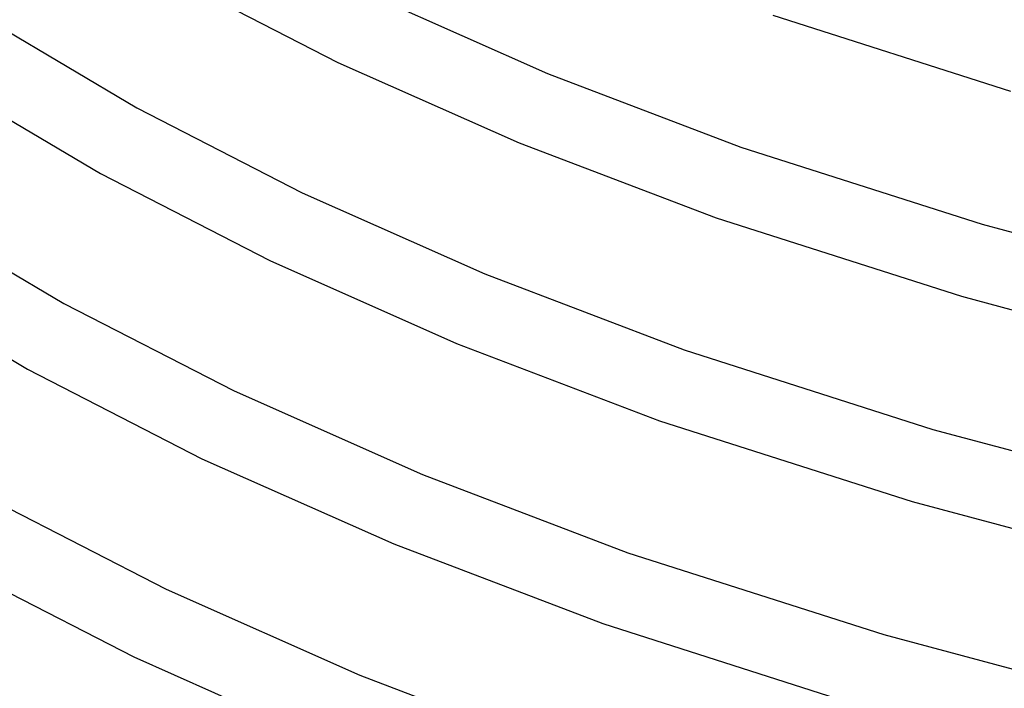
# Model space of a CAD drawing. Header units: millimetres. Extents: x -273 to 273, y -156 to 255.
# Tile 23 of 98: x -137 to -85, y 60 to 96. Entities that reach past the tile are written whole.
import ezdxf

# ---------------------------------------------------------------- set-up
doc = ezdxf.new("R2010")
doc.units = ezdxf.units.MM
doc.layers.add('THICK', color=7, linetype='Continuous')

msp = doc.modelspace()

# ---------------------------------------------------------------- linework, layer by layer
at = {"layer": 'THICK'}
for p, q in [((-128.815, 97.963), (-120.049, 93.461)), ((-118.324, 97.07), (-108.866, 92.874)), ((-138.633, 95.696), (-130.773, 91.042)), ((-96.863, 95.983), (-84.18, 91.934)), ((-120.049, 93.461), (-110.388, 89.175)), ((-108.866, 92.874), (-98.556, 88.949)), ((-140.779, 92.32), (-132.706, 87.54)), ((-130.773, 91.042), (-121.952, 86.512)), ((-110.388, 89.175), (-99.883, 85.175)), ((-98.556, 88.949), (-85.695, 84.843)), ((-132.706, 87.54), (-123.676, 82.903)), ((-121.952, 86.512), (-112.202, 82.187)), ((-142.759, 85.412), (-134.664, 80.62)), ((-99.883, 85.175), (-86.805, 81)), ((-85.695, 84.843), (-76.118, 82.278)), ((-123.676, 82.903), (-113.724, 78.488)), ((-144.905, 82.037), (-136.597, 77.118)), ((-112.202, 82.187), (-101.576, 78.141)), ((-86.805, 81), (-77.034, 78.384)), ((-134.664, 80.62), (-125.579, 75.954)), ((-113.724, 78.488), (-102.903, 74.368)), ((-101.576, 78.141), (-88.32, 73.91)), ((-136.597, 77.118), (-127.304, 72.345)), ((-125.579, 75.954), (-115.539, 71.5)), ((-102.903, 74.368), (-89.43, 70.067)), ((-88.32, 73.91), (-78.471, 71.271)), ((-127.304, 72.345), (-117.061, 67.801)), ((-115.539, 71.5), (-104.595, 67.334)), ((-138.555, 70.197), (-129.207, 65.396)), ((-89.43, 70.067), (-79.401, 67.38)), ((-117.061, 67.801), (-105.922, 63.56)), ((-104.595, 67.334), (-90.945, 62.976)), ((-140.488, 66.695), (-130.931, 61.787)), ((-129.207, 65.396), (-118.875, 60.813)), ((-105.922, 63.56), (-92.055, 59.133)), ((-90.945, 62.976), (-80.802, 60.259)), ((-130.931, 61.787), (-120.397, 57.114)), ((-118.875, 60.813), (-107.615, 56.526))]:
    msp.add_line(p, q, dxfattribs=at)

doc.saveas('drawing.dxf')
